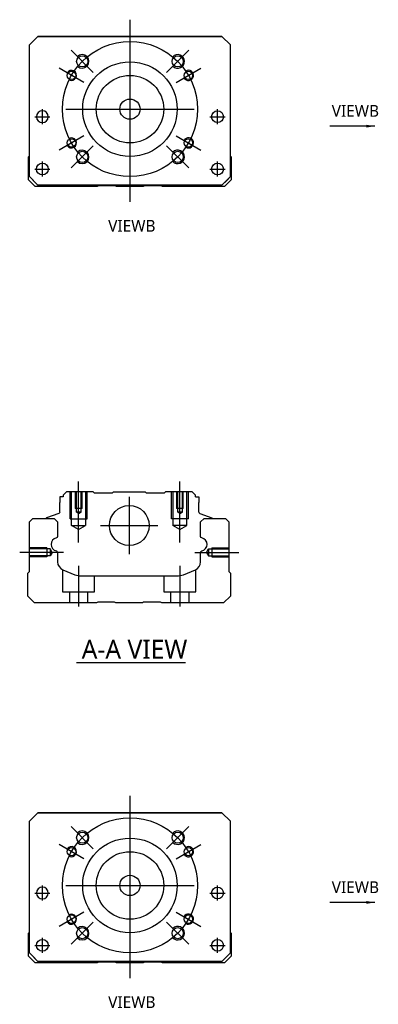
# Model space of a CAD drawing. Header units: millimetres. Extents: x -202 to 3135, y -1537 to 860.
# Tile 23 of 34: x 1082 to 1188, y -985 to -693. Entities that reach past the tile are written whole.
import ezdxf
from ezdxf.lldxf.tags import DXFTag

# ---------------------------------------------------------------- set-up
doc = ezdxf.new("R2010")
doc.units = ezdxf.units.MM
doc.layers.get('0').update_dxf_attribs({"linetype": 'CONTINUOUS'})
doc.styles.add('CHN', font='Microsoft JhengHei.ttf')
doc.styles.add('DIM-7', font='SIMPLEX.shx', dxfattribs={"width": 0.7, "bigfont": 'chineset.shx'})
tags = doc.linetypes.add('DASHED', pattern=[25.72, 12.86, -12.86]).pattern_tags.tags
tags[6:7] = [DXFTag(74, 4), DXFTag(75, 0), DXFTag(340, '0'), DXFTag(46, 0.0), DXFTag(50, 0.0), DXFTag(44, 0.0), DXFTag(45, 0.0)]
tags[4:5] = [DXFTag(74, 4), DXFTag(75, 0), DXFTag(340, '0'), DXFTag(46, 0.0), DXFTag(50, 0.0), DXFTag(44, 0.0), DXFTag(45, 0.0)]
doc.dimstyles.new('CNS', dxfattribs={"dimtxt": 3.5, "dimasz": 2.5, "dimexe": 1, "dimexo": 1, "dimgap": 1, "dimtad": 1, "dimdsep": 46, "dimtxsty": 'DIM-7', "dimcen": 0.09, "dimclrd": 4, "dimclre": 4, "dimclrt": 1, "dimadec": 0, "dimazin": 0, "dimtfac": 1, "dimtmove": 0, "dimatfit": 3, "dimfxl": 1, "dimtvp": 0.971429, "dimtolj": 1, "dimarcsym": 0})

msp = doc.modelspace()

# ---------------------------------------------------------------- linework, layer by layer
at = {"ltscale": 0.3}
for p, q in [((1114.73, -693.04), (1114.73, -747.04)), ((1103.88, -708.69), (1097.3, -702.11)), ((1125.59, -708.69), (1132.16, -702.11)), ((1101.09, -711.67), (1093.73, -707.42)), ((1128.37, -711.67), (1135.74, -707.42)), ((1088.8, -724.04), (1088.8, -719.54)), ((1088.8, -724.04), (1088.8, -719.54)), ((1095.73, -719.54), (1133.73, -719.54)), ((1140.67, -724.04), (1140.67, -719.54)), ((1140.67, -724.04), (1140.67, -719.54)), ((1101.09, -727.42), (1093.73, -731.67)), ((1128.37, -727.42), (1135.74, -731.67)), ((1103.88, -730.4), (1097.3, -736.97)), ((1125.59, -730.4), (1132.16, -736.97)), ((1088.8, -739.54), (1088.8, -735.04)), ((1088.8, -739.54), (1088.8, -735.04)), ((1140.67, -739.54), (1140.67, -735.04)), ((1140.67, -739.54), (1140.67, -735.04)), ((1114.53, -834.38), (1114.53, -851.38)), ((1106.03, -842.88), (1123.03, -842.88)), ((1114.73, -923), (1114.73, -977)), ((1103.88, -938.64), (1097.3, -932.07)), ((1125.59, -938.64), (1132.16, -932.07)), ((1101.09, -941.62), (1093.73, -937.37)), ((1128.37, -941.62), (1135.74, -937.37)), ((1088.8, -954), (1088.8, -949.5)), ((1088.8, -954), (1088.8, -949.5)), ((1095.73, -949.5), (1133.73, -949.5)), ((1140.67, -954), (1140.67, -949.5)), ((1140.67, -954), (1140.67, -949.5)), ((1101.09, -957.37), (1093.73, -961.62)), ((1128.37, -957.37), (1135.74, -961.62)), ((1103.88, -960.35), (1097.3, -966.93)), ((1125.59, -960.35), (1132.16, -966.93)), ((1088.8, -969.5), (1088.8, -965)), ((1088.8, -969.5), (1088.8, -965)), ((1140.67, -969.5), (1140.67, -965)), ((1140.67, -969.5), (1140.67, -965))]:
    msp.add_line(p, q, dxfattribs=at)
at = {"linetype": 'Continuous'}
for p, q in [((1084.98, -700.54), (1087.48, -698.04)), ((1087.48, -698.04), (1084.98, -700.54)), ((1087.48, -698.04), (1141.98, -698.04)), ((1141.98, -698.04), (1087.48, -698.04)), ((1141.98, -698.04), (1144.48, -700.54)), ((1144.48, -700.54), (1141.98, -698.04)), ((1084.98, -739.54), (1084.98, -700.54)), ((1144.48, -739.54), (1144.48, -700.54)), ((1084.69, -733.69), (1084.98, -733.4)), ((1084.69, -740.49), (1084.69, -733.69)), ((1144.48, -733.49), (1144.69, -733.69)), ((1144.69, -733.69), (1144.69, -740.49)), ((1086.69, -742.49), (1084.69, -740.49)), ((1084.98, -739.54), (1087.48, -742.04)), ((1087.48, -742.04), (1085.98, -740.54)), ((1141.98, -742.04), (1144.48, -739.54)), ((1144.69, -740.49), (1142.69, -742.49)), ((1105.04, -742.49), (1086.69, -742.49)), ((1087.48, -742.04), (1087.48, -742.04)), ((1141.98, -742.04), (1087.48, -742.04)), ((1141.98, -742.04), (1087.48, -742.04)), ((1105.39, -742.24), (1105.04, -742.49)), ((1110.39, -742.24), (1105.39, -742.24)), ((1110.74, -742.49), (1110.39, -742.24)), ((1118.64, -742.49), (1110.74, -742.49)), ((1118.99, -742.24), (1118.64, -742.49)), ((1123.99, -742.24), (1118.99, -742.24)), ((1124.34, -742.49), (1123.99, -742.24)), ((1142.69, -742.49), (1124.34, -742.49)), ((1095.96, -832.88), (1094.96, -833.88)), ((1094.96, -833.88), (1094.96, -834.38)), ((1103.83, -832.88), (1095.96, -832.88)), ((1104.13, -833.18), (1103.83, -832.88)), ((1104.13, -833.18), (1109.53, -833.18)), ((1109.53, -833.18), (1109.83, -832.88)), ((1109.83, -832.88), (1119.23, -832.88)), ((1119.53, -833.18), (1119.23, -832.88)), ((1119.53, -833.18), (1124.93, -833.18)), ((1125.23, -832.88), (1124.93, -833.18)), ((1133.11, -832.88), (1125.23, -832.88)), ((1134.11, -833.88), (1133.11, -832.88)), ((1134.11, -834.38), (1134.11, -833.88)), ((1093.96, -834.38), (1093.96, -836.08)), ((1094.96, -834.38), (1093.96, -834.38)), ((1093.96, -838.88), (1093.96, -836.08)), ((1134.11, -834.38), (1135.11, -834.38)), ((1135.11, -834.38), (1135.11, -836.08)), ((1135.11, -838.88), (1135.11, -836.08)), ((1093.63, -839.35), (1090.05, -840.64)), ((1135.44, -839.35), (1139.01, -840.64)), ((1084.98, -841.83), (1085.98, -840.83)), ((1084.98, -856.53), (1084.98, -841.83)), ((1085.98, -840.83), (1092.31, -840.83)), ((1089.92, -840.8), (1089.92, -840.83)), ((1092.31, -840.83), (1093.31, -841.83)), ((1093.31, -841.83), (1093.31, -846.1)), ((1135.66, -841.83), (1136.66, -840.83)), ((1135.66, -846.1), (1135.66, -841.83)), ((1136.66, -840.83), (1142.98, -840.83)), ((1139.14, -840.8), (1139.15, -840.83)), ((1142.98, -840.83), (1143.98, -841.83)), ((1143.98, -841.83), (1143.98, -856.53)), ((1093.31, -850.84), (1093.31, -853.66)), ((1135.66, -853.66), (1135.66, -850.84)), ((1084.48, -857.03), (1084.98, -856.53)), ((1084.48, -863.83), (1084.48, -857.03)), ((1094.85, -855.97), (1098.41, -857.45)), ((1130.55, -857.45), (1134.12, -855.97)), ((1143.98, -856.53), (1144.48, -857.03)), ((1144.48, -857.03), (1144.48, -863.83)), ((1100.33, -857.83), (1128.64, -857.83)), ((1086.48, -865.83), (1084.48, -863.83)), ((1104.83, -865.83), (1086.48, -865.83)), ((1105.18, -865.58), (1104.83, -865.83)), ((1110.18, -865.58), (1105.18, -865.58)), ((1110.53, -865.83), (1110.18, -865.58)), ((1118.43, -865.83), (1110.53, -865.83)), ((1118.78, -865.58), (1118.43, -865.83)), ((1123.78, -865.58), (1118.78, -865.58)), ((1124.13, -865.83), (1123.78, -865.58)), ((1142.48, -865.83), (1124.13, -865.83)), ((1144.48, -863.83), (1142.48, -865.83)), ((1084.98, -930.5), (1087.48, -928)), ((1087.48, -928), (1084.98, -930.5)), ((1087.48, -928), (1141.98, -928)), ((1141.98, -928), (1087.48, -928)), ((1141.98, -928), (1144.48, -930.5)), ((1144.48, -930.5), (1141.98, -928)), ((1084.98, -969.5), (1084.98, -930.5)), ((1144.48, -969.5), (1144.48, -930.5)), ((1084.69, -963.65), (1084.98, -963.35)), ((1084.69, -970.45), (1084.69, -963.65)), ((1144.48, -963.45), (1144.69, -963.65)), ((1144.69, -963.65), (1144.69, -970.45)), ((1086.69, -972.45), (1084.69, -970.45)), ((1084.98, -969.5), (1087.48, -972)), ((1087.48, -972), (1085.98, -970.5)), ((1141.98, -972), (1144.48, -969.5)), ((1144.69, -970.45), (1142.69, -972.45)), ((1105.04, -972.45), (1086.69, -972.45)), ((1087.48, -972), (1087.48, -972)), ((1141.98, -972), (1087.48, -972)), ((1141.98, -972), (1087.48, -972)), ((1105.39, -972.2), (1105.04, -972.45)), ((1110.39, -972.2), (1105.39, -972.2)), ((1110.74, -972.45), (1110.39, -972.2)), ((1118.64, -972.45), (1110.74, -972.45)), ((1118.99, -972.2), (1118.64, -972.45)), ((1123.99, -972.2), (1118.99, -972.2)), ((1124.34, -972.45), (1123.99, -972.2)), ((1142.69, -972.45), (1124.34, -972.45))]:
    msp.add_line(p, q, dxfattribs=at)
at = {"linetype": 'DASHED'}
for p, q in [((1087.48, -698.04), (1087.48, -698.04)), ((1103.96, -698.04), (1101.51, -698.04)), ((1125.51, -698.04), (1127.96, -698.04)), ((1141.98, -698.04), (1141.98, -698.04)), ((1084.98, -700.54), (1084.98, -700.54)), ((1144.48, -700.54), (1144.48, -700.54)), ((1087.05, -721.79), (1087.05, -721.79)), ((1090.55, -721.79), (1090.55, -721.79)), ((1138.92, -721.79), (1138.92, -721.79)), ((1142.42, -721.79), (1142.42, -721.79)), ((1084.98, -725.04), (1084.98, -725.04)), ((1144.48, -725.04), (1144.48, -725.04)), ((1087.05, -737.29), (1087.05, -737.29)), ((1090.55, -737.29), (1090.55, -737.29)), ((1085.98, -740.54), (1085.98, -740.54)), ((1141.98, -742.04), (1144.48, -739.54)), ((1143.48, -740.54), (1141.98, -742.04)), ((1144.48, -739.54), (1143.48, -740.54)), ((1143.48, -740.54), (1143.48, -740.54)), ((1141.98, -742.04), (1141.98, -742.04)), ((1104.13, -833.18), (1104.13, -833.18)), ((1124.93, -833.18), (1124.93, -833.18)), ((1087.48, -928), (1087.48, -928)), ((1103.96, -928), (1101.51, -928)), ((1125.51, -928), (1127.96, -928)), ((1141.98, -928), (1141.98, -928)), ((1084.98, -930.5), (1084.98, -930.5)), ((1144.48, -930.5), (1144.48, -930.5)), ((1087.05, -951.75), (1087.05, -951.75)), ((1090.55, -951.75), (1090.55, -951.75)), ((1138.92, -951.75), (1138.92, -951.75)), ((1142.42, -951.75), (1142.42, -951.75)), ((1084.98, -955), (1084.98, -955)), ((1144.48, -955), (1144.48, -955)), ((1087.05, -967.25), (1087.05, -967.25)), ((1090.55, -967.25), (1090.55, -967.25)), ((1085.98, -970.5), (1085.98, -970.5)), ((1141.98, -972), (1144.48, -969.5)), ((1143.48, -970.5), (1141.98, -972)), ((1144.48, -969.5), (1143.48, -970.5)), ((1143.48, -970.5), (1143.48, -970.5)), ((1141.98, -972), (1141.98, -972))]:
    msp.add_line(p, q, dxfattribs=at)
for p, q in [((1086.55, -721.79), (1091.05, -721.79)), ((1086.55, -721.79), (1091.05, -721.79)), ((1138.42, -721.79), (1142.92, -721.79)), ((1138.42, -721.79), (1142.92, -721.79)), ((1086.55, -737.29), (1091.05, -737.29)), ((1086.55, -737.29), (1091.05, -737.29)), ((1138.42, -737.29), (1142.92, -737.29)), ((1138.42, -737.29), (1142.92, -737.29)), ((1095.08, -850.83), (1082.08, -850.83)), ((1098.94, -883.48), (1131.18, -883.48)), ((1086.55, -951.75), (1091.05, -951.75)), ((1086.55, -951.75), (1091.05, -951.75)), ((1138.42, -951.75), (1142.92, -951.75)), ((1138.42, -951.75), (1142.92, -951.75)), ((1086.55, -967.25), (1091.05, -967.25)), ((1086.55, -967.25), (1091.05, -967.25)), ((1138.42, -967.25), (1142.92, -967.25)), ((1138.42, -967.25), (1142.92, -967.25))]:
    msp.add_line(p, q)
at = {"ltscale": 0.1}
for p, q in [((1099.53, -847.88), (1099.53, -829.88)), ((1129.53, -847.88), (1129.53, -829.88)), ((1133.98, -850.83), (1146.98, -850.83)), ((1099.53, -854.83), (1099.53, -866.83)), ((1129.53, -854.83), (1129.53, -866.83))]:
    msp.add_line(p, q, dxfattribs=at)
at = {"linetype": 'DASHED', "ltscale": 0.1}
for p, q in [((1097.03, -840.88), (1097.03, -832.88)), ((1097.46, -842.88), (1097.46, -832.88)), ((1098.53, -832.88), (1098.53, -837.88)), ((1098.79, -832.88), (1098.79, -838.88)), ((1100.27, -838.88), (1100.27, -832.88)), ((1100.53, -837.88), (1100.53, -832.88)), ((1101.6, -832.88), (1101.6, -842.88)), ((1102.03, -840.88), (1102.03, -832.88)), ((1127.03, -840.88), (1127.03, -832.88)), ((1127.46, -832.88), (1127.46, -842.88)), ((1128.53, -832.88), (1128.53, -837.88)), ((1128.79, -832.88), (1128.79, -838.88)), ((1130.27, -838.88), (1130.27, -832.88)), ((1130.53, -837.88), (1130.53, -832.88)), ((1131.6, -842.88), (1131.6, -832.88)), ((1132.03, -840.88), (1132.03, -832.88)), ((1100.53, -837.88), (1098.53, -837.88)), ((1099.53, -839.3), (1098.79, -838.87)), ((1100.27, -838.88), (1098.79, -838.88)), ((1099.53, -839.3), (1100.27, -838.87)), ((1130.53, -837.88), (1128.53, -837.88)), ((1129.53, -839.3), (1128.79, -838.87)), ((1130.27, -838.88), (1128.79, -838.88)), ((1129.53, -839.3), (1130.27, -838.87)), ((1097.03, -840.88), (1102.03, -840.88)), ((1097.46, -842.88), (1101.6, -842.88)), ((1099.53, -844.07), (1097.46, -842.88)), ((1099.53, -844.07), (1101.6, -842.88)), ((1132.03, -840.88), (1127.03, -840.88)), ((1131.6, -842.88), (1127.46, -842.88)), ((1129.53, -844.07), (1127.46, -842.88)), ((1129.53, -844.07), (1131.6, -842.88)), ((1090.12, -849.53), (1085.12, -849.53)), ((1091.12, -849.82), (1085.12, -849.82)), ((1090.12, -849.53), (1090.12, -852.13)), ((1091.12, -849.82), (1091.12, -851.84)), ((1091.7, -850.83), (1091.12, -849.82)), ((1091.7, -850.83), (1091.12, -851.84)), ((1137.4, -850.83), (1137.98, -849.82)), ((1137.4, -850.83), (1137.98, -851.84)), ((1137.98, -849.82), (1137.98, -851.84)), ((1137.98, -849.82), (1143.98, -849.82)), ((1138.98, -849.53), (1138.98, -852.13)), ((1138.98, -849.53), (1143.98, -849.53)), ((1091.12, -851.84), (1085.12, -851.84)), ((1090.12, -852.13), (1085.12, -852.13)), ((1090.12, -851.9), (1090.12, -851.95)), ((1137.98, -851.84), (1143.98, -851.84)), ((1138.98, -851.9), (1138.98, -851.95)), ((1138.98, -852.13), (1143.98, -852.13)), ((1094.78, -855.95), (1094.78, -862.53)), ((1134.28, -862.53), (1134.28, -855.89)), ((1104.28, -862.53), (1104.28, -857.83)), ((1124.78, -857.83), (1124.78, -862.53)), ((1094.78, -862.53), (1104.28, -862.53)), ((1096.78, -862.53), (1096.78, -865.83)), ((1102.28, -865.83), (1102.28, -862.53)), ((1124.78, -862.53), (1134.28, -862.53)), ((1126.78, -862.53), (1126.78, -865.83)), ((1132.28, -865.83), (1132.28, -862.53))]:
    msp.add_line(p, q, dxfattribs=at)
at = {"ltscale": 0.3}
for centre in [(1114.73, -719.54), (1114.73, -949.5)]:
    msp.add_circle(centre, 20, dxfattribs=at)
at = {"linetype": 'Continuous'}
for centre, radius in [((1100.59, -705.4), 1.65), ((1114.73, -719.54), 14), ((1128.88, -705.4), 1.65), ((1097.41, -709.54), 1.25), ((1132.05, -709.54), 1.25), ((1114.73, -719.54), 10), ((1114.73, -719.54), 3), ((1140.67, -721.79), 1.75), ((1097.41, -729.54), 1.25), ((1132.05, -729.54), 1.25), ((1100.59, -733.68), 1.65), ((1128.88, -733.68), 1.65), ((1088.8, -737.29), 1.75), ((1140.67, -737.29), 1.75), ((1114.53, -842.88), 5.9), ((1100.59, -935.36), 1.65), ((1114.73, -949.5), 14), ((1128.88, -935.36), 1.65), ((1097.41, -939.5), 1.25), ((1132.05, -939.5), 1.25), ((1114.73, -949.5), 10), ((1114.73, -949.5), 3), ((1140.67, -951.75), 1.75), ((1097.41, -959.5), 1.25), ((1132.05, -959.5), 1.25), ((1100.59, -963.64), 1.65), ((1128.88, -963.64), 1.65), ((1088.8, -967.25), 1.75), ((1140.67, -967.25), 1.75)]:
    msp.add_circle(centre, radius, dxfattribs=at)
at = {"linetype": 'Continuous', "extrusion": (0, 0, -1)}
for centre in [(-1088.8, -721.79), (-1088.8, -951.75)]:
    msp.add_circle(centre, 1.75, dxfattribs=at)
for centre, radius, start, end in [((1100.59, -705.4), 2, 227.8658, 135), ((1128.88, -705.4), 2, 225, 137.8658), ((1097.41, -709.54), 1.5, 242.1491, 150), ((1132.05, -709.54), 1.5, 210, 122.1491), ((1097.41, -729.54), 1.5, 210, 117.8509), ((1132.05, -729.54), 1.5, 237.8509, 150), ((1100.59, -733.68), 2, 225, 132.134), ((1128.88, -733.68), 2, 222.1342, 135), ((1100.59, -935.36), 2, 227.8658, 135), ((1128.88, -935.36), 2, 225, 137.8658), ((1097.41, -939.5), 1.5, 242.1491, 150), ((1132.05, -939.5), 1.5, 210, 122.1491), ((1097.41, -959.5), 1.5, 210, 117.8509), ((1132.05, -959.5), 1.5, 237.8509, 150), ((1100.59, -963.64), 2, 225, 132.134), ((1128.88, -963.64), 2, 222.1342, 135)]:
    msp.add_arc(centre, radius, start, end)
for centre, radius, start, end in [((-1093.46, -838.88), 0.5, 180, 250.1017), ((-1138.94, -840.83), 0.2, 109.8983, 172.0917), ((-1092.81, -846.1), 0.5, 180, 249.8105), ((-1136.16, -846.1), 0.5, 290.1895, 0), ((-1092.81, -850.84), 0.5, 110.1895, 180), ((-1136.16, -850.84), 0.5, 0, 69.8105)]:
    msp.add_arc(centre, radius, start, end, dxfattribs=at)
at = {"linetype": 'Continuous'}
for centre, radius, start, end in [((1135.61, -838.88), 0.5, 180, 250.1017), ((1090.12, -840.83), 0.2, 109.8983, 172.0917), ((1093.3, -848.47), 1.93, 99.5288, 260.4712), ((1135.67, -848.47), 1.93, 279.5288, 80.4712), ((1095.81, -853.66), 2.5, 180, 247.4572), ((1133.16, -853.66), 2.5, 292.5428, 0), ((1100.33, -852.83), 5, 247.4572, 270), ((1128.64, -852.83), 5, 270, 292.5428)]:
    msp.add_arc(centre, radius, start, end, dxfattribs=at)

# ---------------------------------------------------------------- texts
at = {"style": 'CHN'}
for s, insert, char_height, attachment_point in [('VIEWB', (1188.49, -721.81), 3.5, 9), ('VIEWB', (1122.3, -755.85), 3.5, 9), ('A-A VIEW', (1100.44, -879.54), 5.6, 4), ('VIEWB', (1188.49, -951.77), 3.5, 9), ('VIEWB', (1122.3, -985.81), 3.5, 9)]:
    msp.add_mtext(s, dxfattribs=dict(at, insert=insert, char_height=char_height, attachment_point=attachment_point))

# ---------------------------------------------------------------- leaders
for points in [[(1187.23, -724.58), (1173.88, -724.58)], [(1187.23, -954.53), (1173.88, -954.53)]]:
    msp.add_leader(points, dimstyle='CNS', override={"dimtxt": 7.5, "dimgap": 1, "dimtad": 1, "dimtxsty": 'CHN'})

doc.saveas('drawing.dxf')
